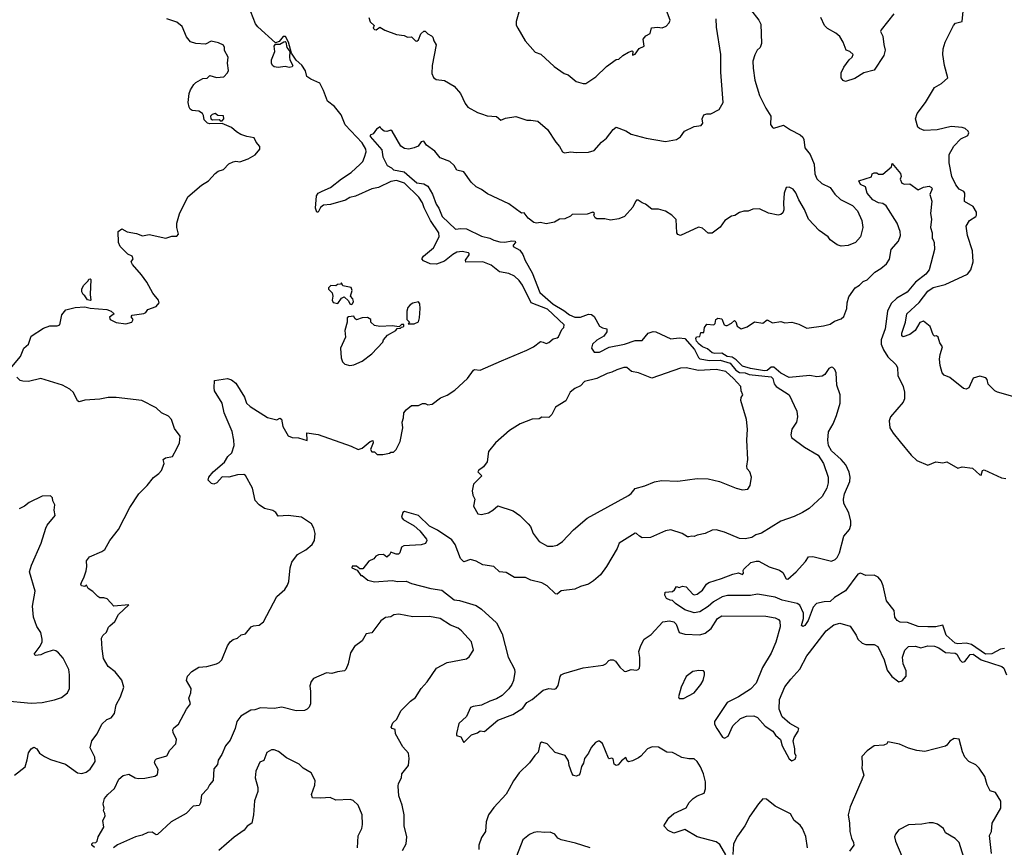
# Model space of a CAD drawing. Extents: x 1933546 to 2138868, y 524910 to 667279.
# Tile 202 of 256: x 2017211 to 2024383, y 590919 to 596948. Entities that reach past the tile are written whole.
import ezdxf

# ---------------------------------------------------------------- set-up
doc = ezdxf.new("R2010")
doc.units = 0

msp = doc.modelspace()

# ---------------------------------------------------------------- linework, layer by layer
at = {"layer": '0CON10XD'}
for points in [[(2020882.5, 597135), (2020826.7, 596935), (2020828.3, 596908.3), (2020840, 596885), (2020892.5, 596795), (2020965, 596712.5), (2021006.1, 596696.1), (2021105, 596607.5), (2021176.4, 596556.4), (2021206.1, 596546.1), (2021265, 596497.5), (2021315, 596483.3), (2021335.9, 596484.1), (2021407.3, 596532.7), (2021484.2, 596605.8), (2021555, 596657.5), (2021575, 596660), (2021603.6, 596686.4), (2021645, 596712.5), (2021671.7, 596721.7), (2021677.5, 596715), (2021675, 596690), (2021695, 596696.7), (2021723, 596737), (2021760, 596755), (2021753, 596807), (2021770.7, 596829.3), (2021803.6, 596846.4), (2021812, 596888), (2021856.1, 596893.9), (2021890.7, 596889.3), (2021919.5, 596900.5), (2021941.2, 596925), (2021949.2, 596945), (2021895.9, 597085.9)], [(2024445, 594203.8), (2024332.5, 594235), (2024314.2, 594244.2), (2024265, 594292.5), (2024257.5, 594327.5), (2024249.2, 594339.2), (2024205, 594351.2), (2024155, 594336.7), (2024123.8, 594265), (2024105, 594256.2), (2024085, 594261.2), (2023985, 594342.5), (2023945, 594357.5), (2023930, 594375), (2023915, 594430), (2023910.8, 594475), (2023915, 594510), (2023932.5, 594565), (2023912.5, 594595), (2023900, 594635), (2023890, 594645), (2023875, 594642.5), (2023865, 594652.5), (2023843.6, 594713.6), (2023795, 594752.5), (2023767, 594743), (2023732.5, 594685), (2023695, 594653.8), (2023645, 594637.5), (2023637.5, 594645), (2023636.2, 594665), (2023662.5, 594745), (2023674, 594805), (2023763.1, 594886.9), (2023825, 594971.4), (2023865, 594997.3), (2023951.4, 595018.6), (2024115, 595094.4), (2024138.9, 595125), (2024155.7, 595185), (2024151.9, 595265), (2024115.6, 595375), (2024103.8, 595445), (2024128.9, 595485), (2024174.2, 595515), (2024180.8, 595525), (2024181.4, 595545), (2024157.1, 595587.1), (2024093.7, 595623.7), (2024094.3, 595685), (2024087.2, 595697.2), (2024055, 595714.5), (2024030.4, 595745), (2024000.8, 595805), (2023982.3, 595905), (2023980.5, 595965), (2024014.6, 596025.4), (2024065, 596080), (2024116, 596105), (2024123.9, 596123.9), (2024120, 596135), (2024098, 596155), (2024075, 596163.6), (2023995, 596168.8), (2023893.6, 596146.4), (2023799.7, 596139.7), (2023764.3, 596154.3), (2023753.8, 596165), (2023736.2, 596225), (2023748, 596265), (2023809.2, 596345), (2023875, 596454), (2023925, 596484.2), (2023971.2, 596525), (2023946.2, 596615), (2023934.3, 596695), (2023937.5, 596735), (2023951.9, 596785), (2024011.5, 596905), (2024026.2, 596923.8), (2024076.7, 596935), (2024085.8, 597035)], [(2020721.7, 594461.7), (2020905, 594541.2), (2020952.5, 594565), (2021005, 594602.5), (2021025, 594600), (2021045, 594588.8), (2021065, 594596.2), (2021097.3, 594622.7), (2021125, 594630), (2021135, 594636.7), (2021159.2, 594690.8), (2021175, 594706.7), (2021176.9, 594725), (2021055, 594840.4), (2020935.6, 594885.6), (2020873.9, 595013.9), (2020848.9, 595048.9), (2020815, 595079.2), (2020775, 595098.6), (2020705, 595111.9), (2020645, 595159.4), (2020584, 595185), (2020461.1, 595181.1), (2020458, 595195), (2020484.3, 595235), (2020486, 595245), (2020480.3, 595250.3), (2020435, 595258.6), (2020395, 595254.2), (2020365, 595237.5), (2020305, 595188.2), (2020248.2, 595168.2), (2020200.5, 595170.5), (2020151.2, 595191.2), (2020140, 595205), (2020152, 595225), (2020224.7, 595285.3), (2020266.1, 595365), (2020263.8, 595395), (2020204.1, 595484.1), (2020156.6, 595576.6), (2020144.6, 595615), (2020119.6, 595655), (2020015, 595756.8), (2019955, 595775.3), (2019915, 595768.9), (2019825, 595724.3), (2019775, 595715.6), (2019657.8, 595662.2), (2019615, 595652.1), (2019585, 595633.1), (2019475, 595601.1), (2019425, 595597.1), (2019401.2, 595578.8), (2019385, 595546.7), (2019375, 595546.7), (2019365.8, 595575), (2019373.4, 595665), (2019385, 595684), (2019415, 595700), (2019475.3, 595724.7), (2019555, 595788), (2019625, 595834), (2019690, 595895), (2019710, 595915), (2019723.3, 595946.7), (2019735.8, 595984.2), (2019732.9, 596005), (2019705, 596050), (2019581.5, 596181.5), (2019552.4, 596255), (2019505, 596315.6), (2019452.5, 596355), (2019425, 596432.5), (2019396.3, 596486.3), (2019330.8, 596515), (2019302.5, 596535), (2019293.3, 596575), (2019265.9, 596615.9), (2019223.9, 596653.9), (2019190, 596705), (2019170, 596785), (2019148, 596825), (2019131.2, 596825), (2019100, 596790), (2019075, 596780), (2018946.7, 596895), (2018928.3, 596918.3), (2018895, 597005.8)], [(2019753.8, 596965), (2019765, 596933.3), (2019792.5, 596905), (2019786.2, 596885), (2019795, 596876.2), (2019807.5, 596875), (2019835, 596892.5), (2019871.4, 596871.4), (2019955, 596840.8), (2020012.3, 596832.3), (2020035, 596820), (2020065, 596822.5), (2020095, 596794.5), (2020105, 596792.2), (2020115, 596801.2), (2020133.9, 596846.1), (2020155, 596864), (2020165, 596863.8), (2020185, 596843.8), (2020211.2, 596831.2), (2020221.2, 596821.2), (2020226.7, 596795), (2020243.6, 596763.6), (2020216, 596615), (2020214, 596555), (2020225.9, 596525.9), (2020245, 596511.2), (2020305, 596503.8), (2020375, 596463.8), (2020420.9, 596410.9), (2020455, 596336.7), (2020475, 596311.2), (2020545, 596272.5), (2020575, 596262.5), (2020617, 596247), (2020685, 596243.8), (2020715, 596216.7), (2020749.7, 596230.3), (2020825, 596242.5), (2020905, 596215.7), (2020935, 596217.1), (2020985, 596208), (2021055, 596148.8), (2021115.7, 596055.7), (2021144.1, 596024.1), (2021164.2, 595984.2), (2021178.3, 595978.3), (2021225, 595986), (2021265, 595980.8), (2021355, 595983.1), (2021395, 595995.7), (2021448.8, 596055), (2021485.7, 596084.3), (2021533.2, 596146.8), (2021555, 596163.8), (2021625, 596138), (2021665, 596113.3), (2021775, 596086), (2021915, 596060.8), (2021995, 596075.8), (2022023.8, 596095), (2022054.2, 596135.8), (2022125, 596168.8), (2022175, 596178), (2022186, 596195), (2022183.3, 596225), (2022194.1, 596255.9), (2022215, 596263.3), (2022245, 596262.5), (2022305, 596293.3), (2022336.2, 596345), (2022319.2, 596565), (2022319.2, 596695), (2022287, 596893), (2022283.3, 596955)], [(2022533.2, 597023.2), (2022595, 596943.8), (2022609.4, 596915), (2022615.4, 596774.6), (2022605.6, 596745), (2022583.1, 596725), (2022565, 596691.2), (2022552.1, 596645), (2022553.6, 596593.6), (2022565, 596507.5), (2022600, 596395), (2022645, 596303.8), (2022683.3, 596245), (2022678.8, 596185), (2022693.3, 596163.3), (2022705, 596158.6), (2022775, 596180), (2022825.4, 596145.4), (2022895, 596110), (2022915, 596091.1), (2022922.8, 596075), (2022930.5, 596015), (2022969.6, 595965), (2022997.6, 595895), (2023002.5, 595825), (2023018.3, 595788.3), (2023053.8, 595753.8), (2023114.7, 595724.7), (2023147.8, 595677.8), (2023188.8, 595638.8), (2023277.1, 595595), (2023313.1, 595555), (2023344.3, 595485), (2023352.9, 595435), (2023334.3, 595365), (2023298.8, 595325), (2023245, 595302.5), (2023195, 595297.5), (2023165, 595307.5), (2023115, 595344.2), (2023098.8, 595365), (2023035, 595412.5), (2022955.7, 595495), (2022928.1, 595565), (2022886.2, 595636.2), (2022865, 595686.7), (2022845, 595713.3), (2022815, 595727.5), (2022793.6, 595726.4), (2022780, 595685), (2022774, 595615), (2022777.3, 595562.7), (2022768.8, 595541.2), (2022755, 595528.8), (2022735, 595524.2), (2022665, 595538.8), (2022600.5, 595570.5)], [(2023579.2, 596990.8), (2023486, 596875), (2023481.2, 596861.2), (2023498.6, 596828.6), (2023506.1, 596766.1), (2023513.8, 596725), (2023505, 596687.5), (2023435, 596580), (2023359.7, 596560.3), (2023295, 596518.9), (2023225, 596496.7), (2023210, 596505), (2023194.2, 596525), (2023195, 596560), (2023215, 596601.4), (2023253.4, 596656.6), (2023275.8, 596675), (2023282.5, 596695), (2023257.5, 596715), (2023232, 596725), (2023209.4, 596785), (2023185, 596825.6), (2023155, 596850.5), (2023095, 596883.6), (2023073.8, 596905), (2023045.4, 596965)], [(2017142.5, 594405), (2017216.7, 594495), (2017242.5, 594555), (2017276.1, 594583.9), (2017295, 594642.5), (2017385, 594701.2), (2017431.7, 594718.3), (2017485, 594717.5), (2017502.5, 594725), (2017518.3, 594798.3), (2017546.4, 594833.6), (2017615, 594851.4), (2017685, 594855.6), (2017725, 594845.8), (2017845.6, 594835.6), (2017877.5, 594825), (2017900, 594805), (2017865, 594780), (2017870, 594765), (2017915, 594742.5), (2017985, 594732.5), (2018027.5, 594745), (2018037.5, 594765), (2018023, 594783), (2018030, 594795), (2018115, 594808.8), (2018130, 594815), (2018145, 594836), (2018205, 594857.5), (2018227.5, 594885), (2018223.3, 594905), (2018180, 594955), (2018136.2, 595035), (2018098.8, 595088.8), (2018032.5, 595165), (2018022.5, 595185), (2018037.5, 595205), (2018030, 595225), (2017999.5, 595239.5), (2017944, 595295), (2017930, 595325), (2017927.5, 595405), (2017955, 595423.8), (2017993, 595403), (2018061.2, 595391.2), (2018105, 595373.3), (2018155, 595383.3), (2018275, 595356.2), (2018318.3, 595371.7), (2018355, 595370), (2018367.5, 595385), (2018355.8, 595435), (2018355.8, 595465), (2018375, 595533.3), (2018435, 595656.9), (2018535, 595743.3), (2018586.7, 595775), (2018635, 595826.7), (2018656.4, 595843.6), (2018695, 595857.5), (2018735, 595896.7), (2018765, 595912.5), (2018785, 595916.7), (2018815, 595912.5), (2018875, 595933.3), (2018927.3, 595962.7), (2018961.2, 596005), (2018960, 596025), (2018933.3, 596055), (2018918.3, 596088.3), (2018865, 596096.7), (2018822.1, 596112.1), (2018790, 596130), (2018755, 596163.3), (2018685, 596192.5), (2018595, 596190), (2018580, 596195), (2018555, 596217.5), (2018551.2, 596251.2), (2018543.9, 596263.9), (2018515, 596281.2), (2018466.7, 596286.7), (2018452.5, 596295), (2018445, 596310), (2018438, 596345), (2018445, 596410), (2018455, 596437.5), (2018480, 596475), (2018495, 596490), (2018545, 596518.8), (2018577, 596523), (2018595, 596542.5), (2018645, 596526.7), (2018698.3, 596531.7), (2018725, 596560), (2018731.7, 596578.3), (2018725, 596630), (2018730, 596675), (2018704.1, 596724.1), (2018703.8, 596745), (2018695, 596761.2), (2018658.3, 596778.3), (2018605, 596792.5), (2018565, 596770.8), (2018495, 596774), (2018455, 596786.2), (2018425, 596823.3), (2018395, 596897.5), (2018355, 596930), (2018283.8, 596955)], [(2019095, 596599.2), (2019064.5, 596604.5), (2019053.3, 596615), (2019045, 596630), (2019044.3, 596655), (2019070, 596715), (2019063.8, 596755), (2019075, 596770), (2019105, 596770), (2019135, 596787.5), (2019145, 596790), (2019150, 596785), (2019157.5, 596745), (2019180, 596715), (2019176.7, 596675), (2019180, 596655), (2019200, 596615), (2019195, 596603.3), (2019175, 596600), (2019145, 596606.2), (2019095, 596599.2)], [(2018685, 596210), (2018697.5, 596225), (2018695, 596247.5), (2018655, 596250), (2018635, 596265.7), (2018613, 596257), (2018601.2, 596245), (2018603.3, 596225), (2018615, 596217.5), (2018665, 596220), (2018671.7, 596211.7), (2018685, 596210)], [(2022600.5, 595570.5), (2022551.7, 595568.3), (2022516.4, 595553.6), (2022485, 595553.3), (2022455, 595543.3), (2022419.5, 595520.5), (2022395, 595516), (2022346.7, 595485), (2022313, 595437), (2022255, 595393.3), (2022225, 595392.5), (2022185, 595430), (2022155, 595437.5), (2022025, 595376.7), (2022005, 595382.5), (2021997.5, 595395), (2021991.7, 595491.7), (2021960, 595525), (2021915, 595552.5), (2021865, 595566.7), (2021815, 595567.5), (2021770, 595605), (2021745, 595613.3), (2021715, 595633.8), (2021705, 595633.3), (2021695.9, 595624.1), (2021678.3, 595581.7), (2021617.5, 595515), (2021575, 595497.5), (2021515, 595486.7), (2021473.6, 595496.4), (2021415, 595497.5), (2021402.5, 595505), (2021392.5, 595525), (2021397.5, 595535), (2021385, 595546), (2021345, 595530.8), (2021235, 595528.8), (2021223.3, 595516.7), (2021181.7, 595498.3), (2021143.9, 595493.9), (2021107, 595473), (2021045, 595460.9), (2021005, 595470), (2020975, 595466.4), (2020955, 595471.5), (2020915, 595502.2), (2020885, 595540.6), (2020865, 595538), (2020775, 595606.9), (2020618.6, 595678.6), (2020575, 595711.2), (2020535, 595730), (2020498.8, 595765), (2020445, 595838.8), (2020395, 595852.3), (2020374.6, 595884.6), (2020345, 595914.2), (2020275, 595941.4), (2020235, 595990), (2020174.3, 596034.3), (2020155, 596062.5), (2020135, 596058), (2020113, 596027), (2020085, 596014.2), (2020045.7, 596004.3), (2020015, 596009.4), (2019987, 596027), (2019925, 596136.7), (2019915, 596142.5), (2019885, 596133.3), (2019865, 596136.7), (2019843.6, 596153.6), (2019837, 596167), (2019810.5, 596149.5), (2019785, 596117.5), (2019763.3, 596106.7), (2019763.8, 596096.2), (2019848.7, 595998.7), (2019855, 595948.8), (2019887.5, 595885), (2019919.3, 595869.3), (2019935, 595853.8), (2020010.7, 595840.7), (2020051.6, 595805), (2020105, 595759.4), (2020155, 595751.6), (2020184.1, 595734.1), (2020218.1, 595678.1), (2020244.2, 595604.2), (2020263.8, 595575), (2020289.1, 595515), (2020385, 595422.2), (2020425, 595427.3), (2020465, 595423.9), (2020575, 595369.8), (2020635, 595356.7), (2020665, 595341), (2020708.7, 595328.7), (2020745, 595326.4), (2020795, 595338), (2020820, 595335), (2020822, 595325), (2020804.3, 595305), (2020804.3, 595295), (2020855, 595269.6), (2020876.9, 595236.9), (2020892.9, 595192.9), (2020943.3, 595105), (2021000.3, 594960.3), (2021096.3, 594875), (2021175, 594830.1), (2021215, 594797), (2021255, 594780.5), (2021295, 594782.1), (2021355, 594802.3), (2021375, 594799.3), (2021394.6, 594784.6), (2021435, 594715.3), (2021455, 594703.1), (2021488.8, 594695), (2021488.9, 594675), (2021465, 594642.2), (2021415, 594614.5), (2021384.4, 594585), (2021376.2, 594555), (2021396.1, 594526.1), (2021435, 594526.7), (2021505, 594562.3), (2021616.8, 594583.2), (2021695, 594610), (2021745, 594611.5), (2021788.9, 594665), (2021825, 594677.4), (2021845, 594673.7), (2021955, 594622.9), (2022015, 594630.3), (2022056.9, 594625), (2022126.8, 594545), (2022155, 594486.8), (2022165, 594477.9), (2022236.2, 594466.2), (2022313.1, 594466.9), (2022386, 594446), (2022426.9, 594395), (2022455, 594378.8), (2022495, 594376.4), (2022525, 594364.1), (2022685, 594347.4), (2022696.8, 594335), (2022707.1, 594295), (2022720, 594275), (2022814.6, 594214.6), (2022872, 594095), (2022877.5, 594055), (2022868.1, 594015), (2022834.4, 593965), (2022828.1, 593925), (2022832.5, 593905), (2022927.1, 593835), (2023027.3, 593775), (2023066.2, 593715), (2023100, 593615), (2023098.9, 593575), (2023089.4, 593535), (2023056, 593475), (2022961.7, 593388.3), (2022911.9, 593358.1), (2022852, 593328), (2022755.5, 593294.5), (2022615, 593208.6), (2022573.3, 593195), (2022545, 593177.1), (2022495.9, 593165.9), (2022455, 593167.5), (2022345, 593215.7), (2022285, 593231.9), (2022255, 593229.2), (2022203.9, 593203.9), (2022146, 593194), (2022125, 593182.5), (2022106.4, 593186.4), (2022085, 593180), (2022075, 593180), (2022035.8, 593205.8), (2021955, 593230.8), (2021914.5, 593225.5), (2021805, 593176), (2021745, 593174.3), (2021724.6, 593184.6), (2021705, 593205.8), (2021695, 593207.5), (2021577.5, 593135), (2021562.5, 593095), (2021486.2, 592965), (2021442, 592905), (2021390.7, 592859.3), (2021355, 592837.1), (2021295, 592818.9), (2021255, 592798.9), (2021155, 592788.6), (2021125, 592764), (2021115, 592765.8), (2021052.5, 592825), (2021014.7, 592844.7), (2020935.3, 592865.3), (2020895, 592883.6), (2020814.5, 592884.5), (2020755, 592920.6), (2020705, 592925.6), (2020665, 592965.7), (2020585, 592976), (2020535, 593003.8), (2020495, 593015.8), (2020445, 592998), (2020423.1, 593023.1), (2020383.8, 593125), (2020358.8, 593158.8), (2020255, 593230), (2020195, 593258), (2020115, 593335.6), (2020013.6, 593366.4), (2020001.7, 593358.3), (2019992.5, 593325), (2020005, 593307.5), (2020085, 593261.9), (2020125.4, 593225.4), (2020173.3, 593165), (2020176.1, 593153.9), (2020167, 593133), (2020135, 593122), (2020010, 593115), (2019992.5, 593105), (2019980, 593065), (2019970, 593055), (2019953.9, 593053.9), (2019915, 593070), (2019905, 593050), (2019885, 593032.5), (2019861.7, 593051.7), (2019825, 593050), (2019805, 593038.8), (2019789.7, 593020.3), (2019755, 593003.8), (2019711.7, 592948.3), (2019688.3, 592948.3), (2019663.6, 592966.4), (2019633.6, 592966.4), (2019630, 592955), (2019668.3, 592938.3), (2019695, 592900), (2019705, 592900), (2019747.5, 592865), (2019795, 592854.2), (2019925, 592862.5), (2019965, 592856.5), (2020025, 592858.9), (2020065, 592840), (2020205, 592803.9), (2020285, 592793.3), (2020375, 592721.2), (2020415, 592717.3), (2020535, 592681.2), (2020575, 592653.3), (2020683.7, 592553.7), (2020725.8, 592475), (2020768.6, 592305), (2020815, 592216.7), (2020818.6, 592195), (2020808.2, 592135), (2020796.5, 592105), (2020775, 592073.1), (2020724.7, 592025.3), (2020685, 592000.5), (2020635, 591984.6), (2020575, 591955.6), (2020514, 591946), (2020495, 591937.5), (2020465, 591872.5), (2020410, 591820), (2020391.7, 591748.3), (2020393.8, 591733.8), (2020425, 591723.3), (2020445, 591682.5), (2020502.2, 591737.8), (2020545, 591751.9), (2020565, 591768.1), (2020596.5, 591763.5), (2020695, 591844.2), (2020802.7, 591887.3), (2020875, 591932.9), (2020905.6, 591975), (2020943.2, 591996.8), (2021025, 592062.9), (2021065, 592077.1), (2021105, 592071.4), (2021118.8, 592075), (2021132.4, 592097.6), (2021147.8, 592162.2), (2021155.8, 592175), (2021173.9, 592186.1), (2021316.1, 592226.1), (2021460, 592245), (2021480.8, 592255), (2021501.1, 592278.9), (2021515, 592285.7), (2021535, 592284.3), (2021552, 592275), (2021581.4, 592231.4), (2021615, 592202), (2021625, 592200), (2021665, 592213.8), (2021705, 592208.8), (2021716.1, 592213.9), (2021725.8, 592224.2), (2021728, 592245), (2021727.7, 592302.3), (2021720, 592345), (2021735, 592390), (2021758.8, 592435), (2021810.4, 592469.6), (2021895, 592560.6), (2021945, 592569.1), (2021975, 592560.5), (2021993.1, 592545), (2022013.8, 592485), (2022055, 592472.5), (2022165, 592467.7), (2022205, 592479.6), (2022248.1, 592511.9), (2022293.3, 592585), (2022325, 592604.4), (2022645, 592602.7), (2022715, 592591.9), (2022738.3, 592578.3), (2022746.6, 592566.6), (2022749.5, 592525), (2022717.7, 592412.3), (2022685, 592334), (2022622, 592228), (2022575, 592114.3), (2022535, 592072.2), (2022445.8, 592014.2), (2022365, 591973.3), (2022271.4, 591835), (2022272.5, 591815), (2022287.8, 591785), (2022330.4, 591720.4), (2022345, 591714), (2022372.1, 591727.9), (2022404.3, 591805), (2022461.8, 591858.2), (2022505, 591875.5), (2022557.8, 591877.8), (2022585, 591864.4), (2022641.7, 591801.7), (2022697.8, 591765), (2022715.6, 591735), (2022752.2, 591705), (2022765, 591658.8), (2022815, 591564), (2022835, 591550), (2022860, 591560), (2022865.8, 591584.2), (2022857.1, 591605), (2022857.5, 591637.5), (2022844.4, 591695), (2022852.1, 591717.9), (2022882, 591765), (2022886.7, 591785), (2022820.2, 591820.2), (2022765, 591870.6), (2022743.5, 591925), (2022744.6, 591995.4), (2022785, 592087.5), (2022826.9, 592145), (2022893.3, 592216.7), (2022945, 592314), (2022965, 592338.1), (2023085, 592497.1), (2023140.7, 592539.3), (2023185, 592550.8), (2023260.3, 592530.3), (2023303.1, 592465), (2023315.6, 592435.6), (2023347.5, 592405), (2023375, 592396.2), (2023435, 592396), (2023460.9, 592380.9), (2023508.8, 592285), (2023529.7, 592209.7), (2023562.4, 592162.4), (2023615, 592124), (2023638.8, 592131.2), (2023666.9, 592165), (2023667.5, 592205), (2023646.9, 592255), (2023640.8, 592305), (2023658.5, 592355), (2023685, 592381.1), (2023735, 592385.5), (2023775, 592372.2), (2023825, 592386.7), (2023875, 592383.2), (2023905, 592372.2), (2023955, 592338.1), (2024025, 592333.7), (2024036.9, 592325), (2024061.3, 592281.3), (2024075, 592268.5), (2024095, 592272.7), (2024112.7, 592295), (2024135, 592324.5), (2024155, 592326.9), (2024215, 592284.8), (2024365, 592235.6), (2024379.2, 592225), (2024399.2, 592175)], [(2024385, 592368.4), (2024355, 592362.6), (2024292.5, 592327.5), (2024245, 592325.2), (2024145, 592397.4), (2024104.8, 592405.2), (2024045, 592400.6), (2024025, 592406.8), (2023960.4, 592465), (2023935, 592537.1), (2023885, 592524.5), (2023826.1, 592526.1), (2023755, 592526.7), (2023676.5, 592556.5), (2023625, 592559.4), (2023602, 592572), (2023585.5, 592595.5), (2023580.8, 592645), (2023525.2, 592715), (2023499.3, 592825), (2023485, 592860.9), (2023465, 592888.2), (2023435, 592901.3), (2023375, 592898.9), (2023335, 592915.6), (2023315, 592908.9), (2023225, 592788.5), (2023145, 592738.9), (2023115, 592709.2), (2023071.5, 592708.5), (2023013.9, 592696.1), (2022991.1, 592668.9), (2022955, 592570.8), (2022929.2, 592535), (2022915, 592528), (2022904.4, 592535), (2022920.4, 592585), (2022920.9, 592625), (2022892.5, 592682.5), (2022875, 592695.3), (2022765, 592720.3), (2022715, 592742.2), (2022585, 592763.2), (2022535, 592754.4), (2022366.2, 592753.8), (2022327.3, 592742.7), (2022265, 592707.3), (2022225, 592672.7), (2022165, 592633.8), (2022125, 592628.2), (2022055, 592650), (2021988.8, 592695), (2021967, 592717), (2021948.3, 592718.3), (2021921.7, 592731.7), (2021910, 592755), (2021911.7, 592778.3), (2021965, 592783.3), (2021980, 592795), (2021995, 592820), (2022015, 592812.5), (2022039.5, 592820.5), (2022065, 592817.1), (2022113.4, 592763.4), (2022125, 592759.2), (2022146.8, 592763.2), (2022185, 592791.2), (2022214.4, 592835.6), (2022231.5, 592848.5), (2022323.4, 592876.6), (2022405, 592909.6), (2022447.5, 592917.5), (2022475, 592906.7), (2022483.3, 592915), (2022480.6, 592935), (2022485.6, 592945), (2022537.5, 592995), (2022575, 593004.2), (2022595, 593002.9), (2022671.1, 592961.1), (2022745, 592938.8), (2022770.7, 592920.7), (2022793.1, 592875), (2022805, 592873.3), (2022866.4, 592925), (2022935, 593001.4), (2022955.5, 593034.5), (2022987.1, 593037.1), (2023125, 593004), (2023151.4, 593015), (2023165, 593029.2), (2023183.1, 593065), (2023213.5, 593186.5), (2023254.6, 593235.4), (2023265.3, 593264.7), (2023265.3, 593295), (2023249.8, 593355), (2023214.5, 593424.5), (2023210.8, 593455), (2023217.8, 593495), (2023257.6, 593585), (2023260.3, 593615), (2023252.9, 593652.9), (2023229.6, 593705), (2023194.8, 593744.8), (2023125, 593806.2), (2023102.7, 593845), (2023096.7, 593885), (2023102.9, 593945), (2023136.4, 594005), (2023160.5, 594065), (2023187.1, 594155), (2023187.5, 594215), (2023163.2, 594285), (2023157.5, 594375), (2023148.7, 594398.7), (2023135, 594413.6), (2023125, 594416.1), (2023105, 594407.5), (2023076.7, 594363.3), (2023055, 594350), (2023017.4, 594347.4), (2022965.7, 594355.7), (2022815, 594342.5), (2022755, 594371.9), (2022705, 594416.3), (2022685, 594416.4), (2022655, 594392.5), (2022635, 594389.5), (2022535, 594407.2), (2022475, 594424.4), (2022429.8, 594469.8), (2022399.7, 594489.7), (2022365, 594495.6), (2022325, 594517.5), (2022275, 594516), (2022255, 594521.4), (2022221.1, 594551.1), (2022185, 594564.4), (2022159.2, 594585), (2022140.8, 594605), (2022136.7, 594625), (2022141.7, 594638.3), (2022165, 594640), (2022171.7, 594668.3), (2022195, 594670), (2022200, 594705), (2022215, 594730), (2022266.1, 594723.9), (2022276.7, 594735), (2022282.5, 594765), (2022295, 594772.5), (2022325, 594770), (2022342.5, 594725), (2022355, 594720), (2022365, 594720), (2022395, 594737.5), (2022417, 594757), (2022427.7, 594747.7), (2022435.9, 594715.9), (2022465, 594696.7), (2022509.7, 594710.3), (2022563, 594747), (2022625, 594738.1), (2022655, 594761.2), (2022695, 594740), (2022755, 594749.2), (2022785, 594739.2), (2022835, 594744), (2022885, 594729.2), (2022945, 594700.6), (2023067, 594717), (2023115, 594730), (2023145, 594752.9), (2023195, 594768.6), (2023214, 594785), (2023235.7, 594845), (2023237.1, 594885), (2023250, 594930), (2023295.8, 594995), (2023328.6, 595015), (2023355, 595041.4), (2023385, 595053.3), (2023440.4, 595109.6), (2023484, 595135), (2023525, 595168.5), (2023545.8, 595204.2), (2023559.4, 595275), (2023611.4, 595335), (2023625.6, 595375), (2023623.3, 595405), (2023603.1, 595465), (2023521.7, 595591.7), (2023498.3, 595608.3), (2023466.2, 595615), (2023424.3, 595635), (2023384, 595685), (2023371.2, 595731.2), (2023335, 595748), (2023323.3, 595775), (2023415, 595802.5), (2023420, 595825), (2023435, 595832.5), (2023455, 595832.5), (2023467, 595823), (2023497.5, 595822.5), (2023560, 595875), (2023565, 595900), (2023627.7, 595827.7), (2023632.5, 595805), (2023623.8, 595785), (2023635.9, 595755.9), (2023655, 595750), (2023695, 595752.5), (2023755, 595707.5), (2023795, 595728.8), (2023835, 595736.2), (2023852.5, 595725), (2023856.2, 595715), (2023841.2, 595675), (2023855.7, 595625), (2023845.7, 595535), (2023852.5, 595495), (2023845.8, 595435), (2023857.5, 595395), (2023856.7, 595355), (2023863.9, 595343.9), (2023871.2, 595325), (2023874.2, 595275), (2023835.8, 595125), (2023810.8, 595095), (2023735.3, 595034.7), (2023675, 594963.5), (2023600, 594920), (2023559.4, 594880.6), (2023531.8, 594825), (2023514.7, 594695.3), (2023485.8, 594615), (2023485.3, 594585), (2023502.2, 594542.3), (2023535, 594491.4), (2023592.2, 594435), (2023604.4, 594415), (2023607.3, 594355), (2023645.4, 594275), (2023655.8, 594235.8), (2023655.4, 594185), (2023645, 594162), (2023555, 594055.8), (2023543.5, 594025), (2023547.8, 593975), (2023572.5, 593935), (2023625, 593871.9), (2023704, 593775), (2023745, 593738), (2023825, 593703.3), (2023883.6, 593726.4), (2023935, 593720), (2023965, 593726.7), (2024045, 593680), (2024075, 593690), (2024151.7, 593681.7), (2024205, 593632.5), (2024215, 593630), (2024223.3, 593665), (2024235, 593670), (2024361.2, 593611.2), (2024395, 593605.8)], [(2017725, 594903.3), (2017705, 594906.7), (2017685, 594937.5), (2017672.5, 594945), (2017663.8, 594965), (2017664, 594985), (2017675, 595012.5), (2017710, 595045), (2017715, 595057.5), (2017725, 595060), (2017730, 595055), (2017723.8, 594945), (2017730, 594905), (2017725, 594903.3)], [(2019625, 594874.3), (2019635, 594877.5), (2019642.5, 594895), (2019636.7, 594915), (2019620, 594935), (2019633.3, 594975), (2019625, 594996.2), (2019565, 595010), (2019555, 595030), (2019548.3, 595021.7), (2019525, 595020), (2019515, 595010), (2019478.3, 595011.7), (2019460, 594995), (2019460, 594985), (2019487, 594957), (2019492.5, 594935), (2019486.7, 594905), (2019495, 594887.5), (2019528.3, 594881.7), (2019555, 594920), (2019575, 594930), (2019605, 594900), (2019615, 594877.5), (2019625, 594874.3)], [(2020041.7, 594731.7), (2020085, 594732.5), (2020115, 594747.5), (2020124.3, 594775.7), (2020128.5, 594845), (2020125, 594877.5), (2020115, 594892.5), (2020075, 594883.3), (2020055, 594870), (2020039.3, 594850.7), (2020030, 594825), (2020030, 594765), (2020050, 594745), (2020041.7, 594731.7)], [(2019615, 594428.8), (2019645, 594434.2), (2019705, 594461.2), (2019775, 594513.3), (2019855, 594600), (2019860, 594615), (2019890.7, 594649.3), (2019950, 594685), (2019961.7, 594698.3), (2019985, 594700), (2019991.7, 594708.3), (2020005, 594710), (2020010, 594715), (2020008.3, 594728.3), (2019993, 594727), (2019975, 594710), (2019925, 594717.5), (2019835, 594712.5), (2019795, 594720), (2019770, 594745), (2019770, 594765), (2019745, 594777.5), (2019705, 594776.7), (2019665, 594762.5), (2019651.7, 594771.7), (2019645, 594787.5), (2019605, 594782.5), (2019597.5, 594775), (2019597.5, 594745), (2019580, 594685), (2019583.3, 594635), (2019546.7, 594555), (2019553.3, 594485), (2019562.5, 594455), (2019579.3, 594439.3), (2019615, 594428.8)], [(2017755, 590917.5), (2017737.5, 590935), (2017737.5, 590945), (2017745, 590952.5), (2017766.2, 590953.8), (2017776.1, 590963.9), (2017782.5, 590995), (2017823.3, 591065), (2017816.4, 591113.6), (2017833.3, 591145), (2017832.5, 591165), (2017822.5, 591185), (2017826.7, 591205), (2017820, 591235), (2017828.6, 591275), (2017852.5, 591305), (2017903, 591347), (2017934, 591415), (2017965, 591441.2), (2018005, 591451.2), (2018052.5, 591425), (2018075, 591420), (2018122.3, 591422.3), (2018195, 591438), (2018215, 591450), (2018220.8, 591485), (2018193.6, 591533.6), (2018196.9, 591553.1), (2018207, 591563), (2018283.7, 591586.3), (2018305, 591626), (2018347.6, 591672.4), (2018354.2, 591705), (2018328, 591755), (2018326.2, 591775), (2018335, 591790), (2018368, 591815), (2018425.7, 591925), (2018454.2, 591965), (2018444, 592005), (2018458.6, 592045), (2018460, 592075), (2018425.6, 592135), (2018433.7, 592165), (2018465, 592199.1), (2018515, 592231.8), (2018575, 592235.6), (2018645, 592254.5), (2018665, 592266.2), (2018682.5, 592285), (2018725, 592386), (2018745, 592416.7), (2018765, 592431.8), (2018797.7, 592442.3), (2018825, 592466.8), (2018856.2, 592473.8), (2018898, 592525), (2018915, 592532.9), (2018955, 592537.1), (2018988.1, 592561.9), (2019083.1, 592745), (2019141.9, 592798.1), (2019161.7, 592828.3), (2019170.4, 592855), (2019181.5, 592955), (2019194, 592996), (2019235, 593051.4), (2019294.4, 593085.6), (2019340.8, 593125), (2019357.5, 593155), (2019364, 593205), (2019353.8, 593245), (2019336.2, 593275), (2019265, 593324), (2019166, 593336), (2019095, 593331.2), (2019077.7, 593357.7), (2019055, 593373.8), (2018995, 593388), (2018955, 593414), (2018925.7, 593445.7), (2018907.5, 593535), (2018855, 593626.7), (2018843.8, 593633.8), (2018796.5, 593633.5), (2018735, 593615.6), (2018685, 593617.5), (2018646, 593575), (2018625, 593563.8), (2018609.3, 593569.3), (2018583.6, 593593.6), (2018590, 593615), (2018621.4, 593655), (2018702, 593725), (2018728, 593765), (2018757.4, 593792.6), (2018773.1, 593845), (2018771.9, 593885), (2018758.9, 593948.9), (2018701.4, 594085), (2018686.9, 594155), (2018631.2, 594245), (2018626.7, 594265), (2018631.2, 594318.8), (2018725, 594333.3), (2018753.6, 594323.6), (2018785, 594300), (2018847.7, 594197.7), (2018863.8, 594155), (2018889.7, 594129.7), (2019015, 594051.2), (2019085, 594033.3), (2019105, 594044.3), (2019118.8, 594038.8), (2019127.1, 593985), (2019166.9, 593916.9), (2019195, 593903.6), (2019241.7, 593901.7), (2019305, 593883.3), (2019301.7, 593938.3), (2019385, 593926.2), (2019625, 593841.2), (2019676.4, 593816.4), (2019705, 593825.8), (2019765, 593875.6), (2019783, 593883), (2019786.1, 593866.1), (2019767.5, 593817.5), (2019775, 593800), (2019795, 593800), (2019815, 593780), (2019855, 593780), (2019905, 593790), (2019915, 593797.5), (2019935, 593797.5), (2019954.1, 593815.9), (2019982, 593875), (2020001.2, 593975), (2019997.5, 594015), (2020007, 594047), (2020008.8, 594085), (2020025, 594106.2), (2020065, 594137.5), (2020115, 594137.5), (2020145, 594152.5), (2020165, 594152.5), (2020185, 594143.3), (2020215, 594147.5), (2020275.9, 594194.1), (2020325, 594212.9), (2020381.7, 594248.3), (2020473.8, 594335), (2020516.7, 594395), (2020525, 594399.2), (2020565, 594394.2), (2020721.7, 594461.7)], [(2021055, 593112.5), (2021095, 593113.3), (2021125, 593121.2), (2021164.1, 593145.9), (2021245, 593232), (2021345, 593317.1), (2021645, 593481.4), (2021665, 593495.7), (2021695, 593532.9), (2021765, 593553.1), (2021835, 593582.5), (2021885, 593590.8), (2022004.2, 593585.8), (2022145, 593605.8), (2022225, 593604.3), (2022307.5, 593585), (2022430, 593535), (2022477, 593523), (2022515, 593527.5), (2022532.5, 593555), (2022542.5, 593615), (2022530, 593655), (2022510, 593675), (2022507.5, 593695), (2022514, 593745), (2022507.5, 593885), (2022512.9, 593965), (2022504.2, 594035), (2022463.3, 594175), (2022465.7, 594195), (2022478, 594215), (2022466, 594245), (2022464, 594275), (2022411.5, 594335), (2022355.6, 594385), (2022285, 594399.3), (2022155, 594391.5), (2022065, 594410.8), (2022025, 594410), (2021815, 594337.5), (2021717.5, 594375), (2021667.5, 594385), (2021634.2, 594414.2), (2021612.5, 594415), (2021561.5, 594398.5), (2021525, 594379.2), (2021489.1, 594370.9), (2021415, 594333.1), (2021325, 594311.4), (2021295, 594281.4), (2021255, 594261.9), (2021221.4, 594235), (2021189.4, 594170.6), (2021114.3, 594125.7), (2021086.9, 594073.1), (2021065, 594051.2), (2021015, 594053.3), (2020995, 594041.2), (2020945, 594037.1), (2020857, 594003), (2020780, 593955), (2020676.7, 593865), (2020625, 593803.3), (2020615, 593726.2), (2020588.3, 593691.7), (2020552.5, 593665), (2020547.5, 593655), (2020577.5, 593625), (2020517.5, 593565), (2020507.5, 593515), (2020512.5, 593485), (2020527.5, 593455), (2020517.5, 593405), (2020549.3, 593349.3), (2020575, 593343.8), (2020625, 593356.7), (2020657.5, 593375), (2020695, 593407.5), (2020805, 593371.2), (2020855, 593336.7), (2020915, 593276.7), (2020931.2, 593255), (2020951.2, 593205), (2020995, 593147.5), (2021055, 593112.5)], [(2017868.2, 592531.8), (2017903.8, 592565), (2017930, 592615), (2018006.1, 592686.1), (2017896.4, 592676.4), (2017848.3, 592728.3), (2017825, 592736.7), (2017795, 592736.7), (2017780, 592745), (2017745, 592783.3), (2017710, 592805), (2017698.3, 592828.3), (2017685, 592820), (2017662.5, 592825), (2017657.5, 592835), (2017660.7, 592849.3), (2017681.7, 592888.3), (2017696.4, 592933.6), (2017701.2, 592965), (2017697.5, 593005), (2017720, 593035), (2017810, 593075), (2017830.3, 593089.7), (2017868.8, 593155), (2017930.8, 593235), (2018014.5, 593395.5), (2018080, 593495), (2018140, 593555), (2018186.1, 593613.9), (2018225, 593641.2), (2018243.8, 593665), (2018263.8, 593715), (2018256.7, 593745), (2018273.6, 593756.4), (2018325, 593766.7), (2018356.9, 593823.1), (2018376.2, 593865), (2018380, 593915), (2018338.8, 593968.8), (2018316.2, 594035), (2018295, 594058.8), (2018245, 594083.3), (2018205, 594120), (2018100, 594175), (2017915, 594195.8), (2017855, 594196), (2017795.9, 594184.1), (2017685, 594176), (2017645, 594163.3), (2017631.7, 594171.7), (2017603.2, 594233.2), (2017575.7, 594255.7), (2017522.5, 594285), (2017365, 594334), (2017275, 594311.2), (2017233.6, 594313.6), (2017215, 594320), (2017190, 594345)], [(2017087.9, 591987.9), (2017295, 591970), (2017375, 591974.3), (2017465, 591992.5), (2017515, 592010), (2017560, 592045), (2017573.3, 592075), (2017574, 592175), (2017568, 592215), (2017527.7, 592297.7), (2017494.3, 592335), (2017475, 592349.5), (2017455, 592354.5), (2017393.4, 592336.6), (2017365, 592321.1), (2017327, 592317), (2017317.5, 592325), (2017360.8, 592385), (2017374, 592415), (2017374, 592435), (2017365.8, 592485), (2017337.3, 592527.3), (2017311.2, 592595), (2017304, 592675), (2017324, 592785), (2017283.8, 592925), (2017296.2, 592975), (2017368.8, 593135), (2017402.5, 593245), (2017412.5, 593265), (2017470, 593335), (2017463.3, 593375), (2017467.5, 593415), (2017453, 593443), (2017450, 593465), (2017435, 593480), (2017375, 593477.5), (2017279.3, 593430.7), (2017246.1, 593403.9), (2017206.4, 593383.6)], [(2020000, 590895), (2020026.7, 590945), (2020030, 590995), (2020010.8, 591075), (2020012, 591155), (2019997.1, 591225), (2019973.8, 591293.8), (2019967.1, 591365), (2019970.6, 591385), (2019991.1, 591425), (2019995.8, 591455), (2020042, 591515), (2020048.6, 591565), (2020042.5, 591605), (2020002.2, 591652.2), (2019947.5, 591745), (2019945, 591777.5), (2019925, 591783.8), (2019916.2, 591795), (2019929.2, 591825), (2019958.3, 591851.7), (2019986.2, 591913.8), (2020057.2, 591982.8), (2020095, 592010), (2020134.2, 592075), (2020178.6, 592125), (2020246.1, 592223.9), (2020325.5, 592264.5), (2020465, 592291.2), (2020485, 592306.7), (2020515.8, 592355), (2020501.2, 592415), (2020430, 592495), (2020405, 592515.6), (2020348.1, 592538.1), (2020275, 592585.6), (2020195, 592601.4), (2020075, 592596.9), (2019972.1, 592617.9), (2019936.2, 592613.8), (2019915, 592598.8), (2019875, 592592), (2019840.9, 592569.1), (2019775, 592481.2), (2019735.9, 592474.1), (2019705, 592423.8), (2019648.8, 592381.2), (2019620.8, 592335), (2019604.1, 592255.9), (2019586.2, 592215), (2019575.8, 592204.2), (2019525, 592198), (2019485.8, 592184.2), (2019445, 592190.8), (2019350.5, 592149.5), (2019334.1, 592125.9), (2019323.8, 592095), (2019330, 592055), (2019329.2, 591965), (2019319.7, 591940.3), (2019305, 591926), (2019285, 591916.2), (2019225.9, 591914.1), (2019120.5, 591940.5), (2019065, 591929.2), (2018965, 591934), (2018925, 591920), (2018895, 591917.5), (2018821.2, 591875), (2018793.8, 591836.2), (2018780, 591785), (2018745, 591698.8), (2018711.1, 591658.9), (2018684.2, 591595.8), (2018658, 591555), (2018653, 591523), (2018625, 591490), (2018620, 591405), (2018593.8, 591375), (2018580, 591345), (2018535, 591300), (2018527.9, 591242.1), (2018517.3, 591222.7), (2018475, 591218.8), (2018423.8, 591165), (2018313.8, 591105), (2018215, 591012), (2018205, 591011.2), (2018175, 591030), (2018145, 591027.5), (2018102.4, 591007.6), (2018054.5, 590995.5), (2017923, 590937), (2017893.3, 590915)], [(2017174.2, 591445.8), (2017250, 591505), (2017266.2, 591556.2), (2017275, 591607.5), (2017295, 591637.5), (2017315, 591648.8), (2017335, 591636.7), (2017356.7, 591605), (2017391.7, 591581.7), (2017435, 591558.8), (2017545, 591523.8), (2017631.7, 591461.7), (2017665, 591456), (2017695, 591465.8), (2017725, 591489.2), (2017750, 591525), (2017760, 591545), (2017759.4, 591575), (2017724.3, 591644.3), (2017735.6, 591694.4), (2017776, 591745), (2017808.8, 591815), (2017845, 591850), (2017878.1, 591861.9), (2017901.2, 591895), (2017914.2, 591955.8), (2017946, 592015), (2017968.8, 592085), (2017955, 592136.7), (2017907.6, 592197.6), (2017855, 592236.2), (2017822.5, 592295), (2017810.9, 592365), (2017807.9, 592442.1), (2017816.9, 592463.1), (2017843, 592487), (2017857.9, 592522.1), (2017868.2, 592531.8)], [(2022045, 592002.9), (2022125, 592043.8), (2022171.2, 592105), (2022188.8, 592135), (2022200, 592175), (2022200, 592195), (2022192.5, 592205), (2022157.3, 592207.3), (2022115, 592200), (2022065, 592163.8), (2022030, 592085), (2022010, 592015), (2022013.8, 592003.8), (2022045, 592002.9)], [(2022354.2, 590865), (2022310.6, 590940.6), (2022285, 590959.2), (2022145, 590994.3), (2022055, 591048.8), (2021975, 591022.9), (2021935, 591042.1), (2021902, 591075), (2021938.6, 591135), (2021975, 591164.4), (2022065, 591207.5), (2022087.5, 591245), (2022117.5, 591275), (2022145, 591293.3), (2022196, 591314), (2022206.7, 591345), (2022206.7, 591395), (2022191.2, 591455), (2022170, 591505), (2022145, 591543.3), (2022125, 591562.5), (2022085, 591562.5), (2022035, 591573.3), (2021985, 591600), (2021965, 591610), (2021925, 591612.5), (2021865, 591647.5), (2021818.3, 591651.7), (2021783.6, 591636.4), (2021735, 591582.5), (2021718.3, 591571.7), (2021675, 591550), (2021645, 591542.5), (2021635, 591550), (2021625, 591572.5), (2021595, 591550), (2021570.3, 591519.7), (2021555, 591514), (2021542, 591525), (2021533, 591563), (2021525, 591567.5), (2021505, 591562.5), (2021499.3, 591569.3), (2021456.2, 591675), (2021435, 591692.5), (2021425, 591692.5), (2021405, 591682.5), (2021374.2, 591645.8), (2021354, 591605), (2021324.3, 591565), (2021317.1, 591532.9), (2021302.7, 591507.3), (2021291.2, 591455), (2021284.4, 591445), (2021265, 591437.6), (2021245, 591443.2), (2021234.8, 591454.8), (2021213.9, 591513.9), (2021209.6, 591549.6), (2021185, 591588), (2021110.3, 591610.3), (2021053, 591673), (2021013.9, 591686.1), (2021002.5, 591677.5), (2020987.5, 591612.5), (2020962.1, 591587.9), (2020925.5, 591534.5), (2020848.7, 591461.3), (2020807.2, 591402.8), (2020775.4, 591344.6), (2020754.5, 591305.5), (2020665, 591210), (2020626.9, 591155), (2020610, 591105), (2020604, 591035), (2020575, 590990), (2020555.6, 590935), (2020555.7, 590904.3)], [(2024288.9, 590875), (2024274.2, 591005), (2024290, 591035), (2024294.4, 591095), (2024358, 591205), (2024358, 591255), (2024317.7, 591317.7), (2024280.8, 591330.8), (2024256.7, 591375), (2024240, 591435), (2024200, 591495), (2024175, 591520), (2024125, 591543.3), (2024096, 591576), (2024078.8, 591615), (2024055, 591707.5), (2024018.3, 591711.7), (2023985, 591692.5), (2023965, 591662.5), (2023953.9, 591656.1), (2023805, 591616.2), (2023745, 591623.8), (2023685, 591641.2), (2023620.5, 591670.5), (2023535, 591686.7), (2023526.4, 591673.6), (2023505, 591663.3), (2023435, 591657.5), (2023385, 591622.5), (2023345, 591580), (2023348.1, 591525), (2023345.6, 591495), (2023360, 591445), (2023260.6, 591215), (2023244.4, 591155), (2023255.6, 591094.4), (2023256.9, 591035), (2023268.6, 590985), (2023284.2, 590955), (2023285.7, 590935), (2023255, 590890)], [(2019672, 590915), (2019677.7, 591002.3), (2019703.8, 591055), (2019709.2, 591085), (2019706, 591155), (2019675.8, 591225.8), (2019640.7, 591260.7), (2019618.3, 591268.3), (2019515, 591263.3), (2019473, 591283), (2019405, 591276.7), (2019345, 591280), (2019337.5, 591305), (2019361.7, 591371.7), (2019362.5, 591405), (2019335, 591462.5), (2019275, 591496.7), (2019246.7, 591525), (2019155, 591570), (2019097.2, 591617.2), (2019065, 591630), (2019045, 591628), (2019010.7, 591609.3), (2018988.8, 591551.2), (2018960.9, 591539.1), (2018932, 591475), (2018925.9, 591425.9), (2018945.8, 591355), (2018945.8, 591325), (2018921.7, 591258.3), (2018913.8, 591155), (2018901.2, 591095), (2018867.3, 591072.7), (2018846.7, 591045), (2018772.5, 590992.5), (2018662.9, 590895)], [(2022948.6, 590915), (2022937.1, 590997.1), (2022912.2, 591055), (2022895, 591080.5), (2022851.9, 591115), (2022825, 591161.9), (2022715, 591220), (2022650.5, 591270.5), (2022625, 591273.3), (2022593.3, 591235), (2022528.8, 591145), (2022492.9, 591075), (2022440.1, 590999.9), (2022410, 590945), (2022404.4, 590865.6)], [(2024088, 590845), (2024052.9, 590955), (2024025, 590984.2), (2023953.8, 591025), (2023940, 591055), (2023895, 591088), (2023865, 591098), (2023835, 591098), (2023782.3, 591087.7), (2023685, 591084), (2023615, 591046.7), (2023590, 591015), (2023583.8, 590995), (2023590, 590965), (2023635.8, 590854.2)], [(2021367.5, 590915), (2021259.3, 590949.3), (2021155, 590972.5), (2021130, 590985), (2021110, 591015), (2021075, 591030), (2021035, 591026.7), (2020985, 591032), (2020955, 591026), (2020925, 591012.5), (2020875, 590973.3), (2020830, 590855)]]:
    msp.add_lwpolyline(points, dxfattribs=at)

doc.saveas('drawing.dxf')
